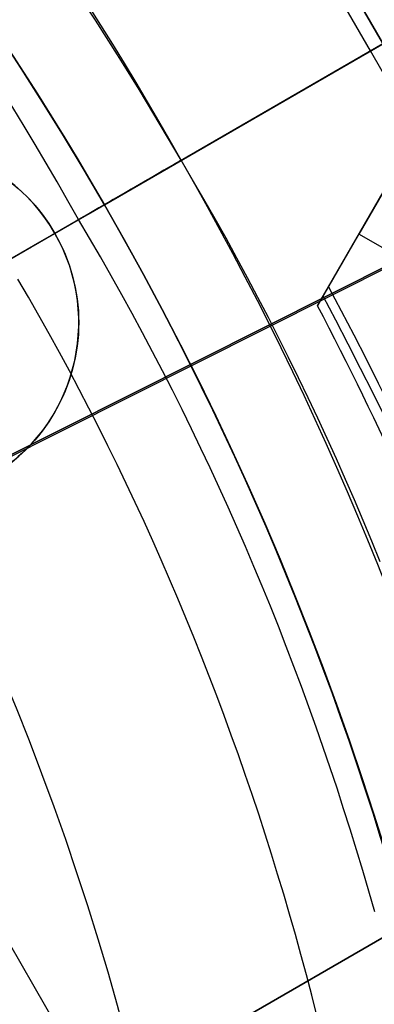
# Model space of a CAD drawing. Extents: x 19329 to 20306, y -2029 to -1182.
# Tile 31 of 66: x 19861.47 to 19867.44, y -1699.16 to -1682.62. Entities that reach past the tile are written whole.
import ezdxf

# ---------------------------------------------------------------- set-up
doc = ezdxf.new("R2010")
doc.units = 0
doc.layers.get('0').update_dxf_attribs({"linetype": 'CONTINUOUS'})
doc.layers.add('COLOR', color=7, linetype='CONTINUOUS')
doc.layers.add('LUZ', color=7, linetype='CONTINUOUS')

msp = doc.modelspace()

# ---------------------------------------------------------------- linework, layer by layer
for p, q in [((19866.66806056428, -1687.108437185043, 55.76924897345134), (19874.10121660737, -1674.233833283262, 52.33709039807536)), ((19862.58176760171, -1674.365596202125, 258.0844421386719), (19872.58176760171, -1691.686104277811, 258.0844421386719)), ((19862.58176760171, -1674.365596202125, 261.0844421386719), (19872.58176760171, -1691.686104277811, 261.0844421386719)), ((19872.58176760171, -1691.686104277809, 259.5844421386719), (19862.58176760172, -1674.365596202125, 259.5844421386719)), ((19861.26380777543, -1686.673526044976, 103.0887206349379), (19879.45617971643, -1676.170155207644, 89.05580518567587)), ((19862.89763774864, -1685.73023387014, 88.12500292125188), (19879.22067735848, -1676.306122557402, 88.12500292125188)), ((19867.58176760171, -1683.025850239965, 258.0844421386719), (19862.06450335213, -1686.211244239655, 258.0844421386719)), ((19862.89763774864, -1685.73023387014, 67.12500292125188), (19864.18862786, -1684.984880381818, 67.12500292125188)), ((19864.18862786, -1684.984880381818, 67.12500292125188), (19864.18862786, -1684.984880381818, 64.11609945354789)), ((19867.95508140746, -1684.879251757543, 53.12237642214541), (19867.17846016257, -1686.224399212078, 53.96826339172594)), ((19862.89763774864, -1685.73023387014, 88.12500292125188), (19862.89763774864, -1685.73023387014, 67.12500292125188)), ((19858.51842789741, -1688.258571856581, 62.12500292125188), (19862.46428768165, -1685.980428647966, 62.12500292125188)), ((19862.06450335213, -1686.211244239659, 261.0844421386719), (19862.06450335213, -1686.211244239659, 258.0844421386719)), ((19867.17846016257, -1686.224399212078, 53.96826339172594), (19866.4825385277, -1687.429770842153, 54.16208098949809)), ((19880.11541527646, -1693.693553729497, 53.96826339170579), (19867.17846016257, -1686.224399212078, 53.96826339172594)), ((19866.4825385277, -1687.429770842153, 54.16208098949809), (19866.66806056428, -1687.108437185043, 55.76924897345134)), ((19857.82343735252, -1692.123926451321, 258.0844421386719), (19862.82343735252, -1700.784180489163, 258.0844421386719)), ((19871.48369139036, -1695.784180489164, 261.0844421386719), (19848.96703089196, -1708.784180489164, 261.0844421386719)), ((19861.95741194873, -1701.284180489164, 258.0844421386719), (19871.48369139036, -1695.784180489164, 258.0844421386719))]:
    msp.add_line(p, q)
at = {"extrusion": (0.1124755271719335, 0.194813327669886, 0.9743700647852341)}
msp.add_lwpolyline([(-18054.37167406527, -8257.823916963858), (-18054.88222366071, -8257.51494856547), (-18055.39076947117, -8257.201283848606), (-18055.89725107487, -8256.882941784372), (-18056.4016082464, -8256.559942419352), (-18056.90378097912, -8256.232306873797), (-18057.40370950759, -8255.900057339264), (-18057.90133433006, -8255.563217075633), (-18058.39659623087, -8255.221810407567), (-18058.88943630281, -8254.87586272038), (-18059.37979596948, -8254.525400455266), (-18059.86761700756, -8254.170451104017), (-18060.35284156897, -8253.811043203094), (-18060.83541220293, -8253.447206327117), (-18061.31527187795, -8253.07897108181), (-18061.79236400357, -8252.706369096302), (-18062.26663245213, -8252.3294330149), (-18062.73802158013, -8251.948196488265), (-18063.2064762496, -8251.562694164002), (-18063.67194184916, -8251.172961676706), (-18064.13436431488, -8250.779035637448), (-18064.59369015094, -8250.380953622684), (-18065.04986644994, -8249.978754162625), (-18065.50284091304, -8249.572476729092), (-18065.95256186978, -8249.16216172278), (-18066.39897829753, -8248.747850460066), (-18066.84203984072, -8248.32958515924), (-18067.28169682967, -8247.90740892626), (-18067.71790029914, -8247.481365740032), (-18068.1506020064, -8247.051500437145), (-18068.57975444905, -8246.617858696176), (-18069.00531088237, -8246.180487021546), (-18069.42722533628, -8245.73943272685), (-18069.84545263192, -8245.294743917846), (-18070.25994839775, -8244.846469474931), (-18070.67066908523, -8244.394659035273), (-18071.07757198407, -8243.939362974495), (-18071.48061523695, -8243.480632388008), (-18071.87975785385, -8243.018519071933), (-18072.27495972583, -8242.55307550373), (-18072.66618163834, -8242.084354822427), (-18073.05338528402, -8241.61241080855), (-18073.436533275, -8241.137297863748), (-18073.81558915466, -8240.659070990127), (-18074.19051740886, -8240.177785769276), (-18074.56128347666, -8239.693498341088), (-18074.9278537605, -8239.206265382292), (-18075.29019563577, -8238.716144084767), (-18075.64827745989, -8238.223192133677), (-18076.00206858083, -8237.727467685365), (-18076.35153934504, -8237.229029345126), (-18076.69666110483, -8236.727936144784), (-18077.03740622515, -8236.224247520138), (-18077.37374808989, -8235.718023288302), (-18077.70566110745, -8235.209323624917), (-18078.03312071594, -8234.698209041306), (-18078.35610338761, -8234.184740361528), (-18078.67458663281, -8233.668978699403), (-18078.98854900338, -8233.150985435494), (-18079.29797009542, -8232.630822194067), (-18079.60283055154, -8232.108550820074), (-18079.90311206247, -8231.584233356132), (-18080.19879736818, -8231.057932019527), (-18080.48987025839, -8230.529709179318), (-18080.77631557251, -8229.999627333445), (-18081.05811919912, -8229.467749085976), (-18081.33526807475, -8228.934137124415), (-18081.60775018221, -8228.398854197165), (-18081.87555454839, -8227.861963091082), (-18082.1386712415, -8227.323526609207), (-18082.39709136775, -8226.783607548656), (-18082.65080706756, -8226.242268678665), (-18082.89981151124, -8225.699572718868), (-18083.14409889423, -8225.15558231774), (-18083.38366443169, -8224.61036003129), (-18083.61850435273, -8224.063968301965), (-18083.8486158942, -8223.51646943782), (-18084.07399729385, -8222.967925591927), (-18084.29464778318, -8222.418398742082), (-18084.51056757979, -8221.867950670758), (-18084.7217578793, -8221.316642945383), (-18084.92822084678, -8220.764536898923), (-18085.1299596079, -8220.211693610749), (-18085.32697823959, -8219.658173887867), (-18085.51928176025, -8219.104038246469), (-18085.70687611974, -8218.549346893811), (-18085.88976818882, -8217.994159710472), (-18086.06796574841, -8217.438536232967), (-18086.24147747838, -8216.882535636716), (-18086.41031294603, -8216.326216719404), (-18086.57448259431, -8215.769637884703), (-18086.73399772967, -8215.212857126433), (-18086.88887050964, -8214.655932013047), (-18087.03911393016, -8214.098919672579), (-18087.1847418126, -8213.541876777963), (-18087.32576879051, -8212.984859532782), (-18087.46221029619, -8212.427923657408), (-18087.59408254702, -8211.871124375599), (-18087.72140253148, -8211.314516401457), (-18087.84418799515, -8210.758153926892), (-18087.96245742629, -8210.202090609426), (-18088.07623004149, -8209.646379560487), (-18088.18552577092, -8209.091073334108), (-18088.29036524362, -8208.536223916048), (-18088.39076977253, -8207.981882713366), (-18088.48676133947, -8207.428100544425), (-18088.57836257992, -8206.874927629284), (-18088.66559676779, -8206.322413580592), (-18088.74848780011, -8205.77060739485), (-18088.82706018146, -8205.21955744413), (-18088.90133900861, -8204.669311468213), (-18088.97134995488, -8204.119916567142), (-18089.03711925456, -8203.571419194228), (-18089.09867368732, -8203.023865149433), (-18089.15604056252, -8202.477299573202), (-18089.20924770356, -8201.931766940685), (-18089.25832343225, -8201.387311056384), (-18089.30329655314, -8200.843975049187), (-18089.34419633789, -8200.301801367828), (-18089.38105250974, -8199.76083177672), (-18089.41389522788, -8199.221107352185), (-18089.44275507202, -8198.682668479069), (-18089.46766302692, -8198.14555484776), (-18089.48865046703, -8197.609805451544), (-18089.50574914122, -8197.075458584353), (-18089.51899115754, -8196.542551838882), (-18089.52840896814, -8196.011122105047), (-18089.53403535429, -8195.481205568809), (-18089.5359034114, -8194.952837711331), (-18089.53410419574, -8194.434296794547), (-18089.52868554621, -8193.914263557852), (-18089.51961616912, -8193.392771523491), (-18089.50686506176, -8192.869854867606), (-18089.49040152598, -8192.3455484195), (-18089.4701951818, -8191.819887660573), (-18089.4462159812, -8191.29290872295), (-18089.41843422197, -8190.764648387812), (-18089.38682056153, -8190.235144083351), (-18089.35134603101, -8189.704433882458), (-18089.31198204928, -8189.172556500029), (-18089.26870043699, -8188.63955128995), (-18089.22147343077, -8188.105458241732), (-18089.17027369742, -8187.570317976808), (-18089.11507434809, -8187.034171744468), (-18089.05584895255, -8186.497061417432), (-18088.99257155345, -8185.95902948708), (-18088.92521668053, -8185.4201190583), (-18088.85375936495, -8184.880373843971), (-18088.77817515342, -8184.339838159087), (-18088.69844012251, -8183.798556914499), (-18088.61453089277, -8183.256575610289), (-18088.52642464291, -8182.713940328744), (-18088.43409912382, -8182.170697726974), (-18088.33753267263, -8181.62689502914), (-18088.23670422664, -8181.082580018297), (-18088.13159333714, -8180.537801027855), (-18088.02218018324, -8179.992606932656), (-18087.90844558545, -8179.447047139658), (-18087.79037101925, -8178.901171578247), (-18087.66793862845, -8178.355030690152), (-18087.54113123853, -8177.808675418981), (-18087.40993236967, -8177.262157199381), (-18087.27432624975, -8176.715527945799), (-18087.1342978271, -8176.168840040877), (-18086.9898327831, -8175.622146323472), (-18086.84091754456, -8175.075500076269), (-18086.68753929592, -8174.528955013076), (-18086.52968599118, -8173.982565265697), (-18086.3673463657, -8173.436385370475), (-18086.20050994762, -8172.890470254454), (-18086.02916706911, -8172.344875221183), (-18085.85330887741, -8171.799655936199), (-18085.67292734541, -8171.254868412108), (-18085.48801528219, -8170.710568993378), (-18085.29856634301, -8170.166814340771), (-18085.10457503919, -8169.623661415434), (-18084.90603674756, -8169.081167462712), (-18084.70294771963, -8168.539389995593), (-18084.49530509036, -8167.998386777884), (-18084.28310688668, -8167.458215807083), (-18084.06635203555, -8166.918935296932), (-18083.84504037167, -8166.380603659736), (-18083.61917264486, -8165.843279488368), (-18083.38875052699, -8165.307021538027), (-18083.15377661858, -8164.771888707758), (-18082.91425445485, -8164.237940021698), (-18082.67018851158, -8163.705234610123), (-18082.42158421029, -8163.173831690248), (-18082.16844792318, -8162.643790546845), (-18081.91078697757, -8162.115170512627), (-18081.64860965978, -8161.588030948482), (-18081.38192521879, -8161.062431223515), (-18081.11074386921, -8160.538430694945), (-18080.83507679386, -8160.016088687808), (-18080.55493614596, -8159.495464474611), (-18080.27033505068, -8158.976617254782), (-18079.98128760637, -8158.459606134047), (-18079.68780888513, -8157.944490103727), (-18079.38991493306, -8157.431328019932), (-18079.08762276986, -8156.920178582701), (-18078.78095038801, -8156.41110031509), (-18078.46991675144, -8155.904151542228), (-18078.15454179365, -8155.399390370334), (-18077.83484641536, -8154.896874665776), (-18077.51085248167, -8154.39666203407), (-18077.1825828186, -8153.898809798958), (-18076.85006120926, -8153.403374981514), (-18076.51331238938, -8152.910414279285), (-18076.17236204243, -8152.419984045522), (-18075.82723679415, -8151.932140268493), (-18075.47796420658, -8151.446938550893), (-18075.12457277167, -8150.964434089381), (-18074.76709190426, -8150.484681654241), (-18074.40555193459, -8150.007735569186), (-18074.03998410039, -8149.533649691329), (-18073.67042053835, -8149.062477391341), (-18073.29689427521, -8148.594271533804), (-18072.91943921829, -8148.12908445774), (-18072.53809014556, -8147.666967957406), (-18072.15288269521, -8147.207973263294), (-18071.76385335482, -8146.752151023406), (-18071.37103944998, -8146.29955128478), (-18070.97447913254, -8145.850223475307), (-18070.57421136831, -8145.404216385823), (-18070.1702759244, -8144.961578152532), (-18069.76271335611, -8144.522356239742), (-18069.35156499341, -8144.086597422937), (-18068.93687292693, -8143.654347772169), (-18068.51867999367, -8143.225652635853), (-18068.09702976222, -8142.800556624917), (-18067.67196651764, -8142.379103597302), (-18067.24353524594, -8141.961336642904), (-18066.81178161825, -8141.547298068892), (-18066.37675197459, -8141.137029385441), (-18065.93849330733, -8140.730571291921), (-18065.49705324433, -8140.327963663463), (-18065.05248003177, -8139.929245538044), (-18064.60482251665, -8139.534455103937), (-18064.15413012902, -8139.143629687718), (-18063.70045286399, -8138.756805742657), (-18063.24384126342, -8138.374018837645), (-18062.78434639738, -8137.995303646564), (-18062.32201984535, -8137.620693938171), (-18061.85691367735, -8137.250222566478), (-18061.38908043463, -8136.883921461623), (-18060.91857311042, -8136.521821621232), (-18060.4454451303, -8136.163953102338), (-18059.96975033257, -8135.810345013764), (-18059.49154294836, -8135.461025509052), (-18059.01087758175, -8135.116021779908), (-18058.5278091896, -8134.77536005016), (-18058.04239306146, -8134.439065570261), (-18057.55468479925, -8134.107162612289), (-18057.06474029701, -8133.779674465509), (-18056.57261572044, -8133.456623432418), (-18056.07836748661, -8133.138030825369), (-18055.58205224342, -8132.823916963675)], dxfattribs=at)
at = {"extrusion": (0.1124755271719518, 0.1948133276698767, 0.9743700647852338)}
msp.add_lwpolyline([(-18053.46081628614, -8132.823916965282), (-18053.98188590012, -8133.128708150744), (-18054.50100556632, -8133.438358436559), (-18055.01811201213, -8133.752850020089), (-18055.53314213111, -8134.072163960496), (-18056.04603300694, -8134.396280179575), (-18056.5567219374, -8134.725177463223), (-18057.06514645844, -8135.058833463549), (-18057.5712443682, -8135.397224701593), (-18058.07495375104, -8135.740326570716), (-18058.57621300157, -8136.088113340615), (-18059.07496084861, -8136.440558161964), (-18059.57113637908, -8136.797633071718), (-18060.06467906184, -8137.159308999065), (-18060.55552877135, -8137.525555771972), (-18061.04362581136, -8137.896342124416), (-18061.52891093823, -8138.271635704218), (-18062.01132538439, -8138.651403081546), (-18062.49081088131, -8139.035609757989), (-18062.96730968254, -8139.424220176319), (-18063.44076458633, -8139.817197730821), (-18063.91111895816, -8140.214504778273), (-18064.37831675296, -8140.616102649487), (-18064.84230253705, -8141.021951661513), (-18065.30302150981, -8141.432011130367), (-18065.76041952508, -8141.846239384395), (-18066.21444311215, -8142.264593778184), (-18066.66503949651, -8142.687030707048), (-18067.11215662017, -8143.113505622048), (-18067.55574316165, -8143.543973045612), (-18067.99574855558, -8143.978386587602), (-18068.43212301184, -8144.416698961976), (-18068.86481753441, -8144.858862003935), (-18069.29378393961, -8145.304826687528), (-18069.71897487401, -8145.754543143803), (-18070.1403438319, -8146.207960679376), (-18070.5578451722, -8146.665027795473), (-18070.9714341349, -8147.125692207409), (-18071.38106685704, -8147.589900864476), (-18071.78670038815, -8148.057599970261), (-18072.18829270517, -8148.528735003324), (-18072.58580272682, -8149.003250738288), (-18072.97919032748, -8149.481091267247), (-18073.36841635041, -8149.96220002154), (-18073.7534426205, -8150.446519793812), (-18074.13423195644, -8150.933992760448), (-18074.51074818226, -8151.424560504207), (-18074.88295613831, -8151.918164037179), (-18075.25082169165, -8152.414743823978), (-18075.61431174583, -8152.914239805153), (-18075.97339425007, -8153.416591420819), (-18076.32803820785, -8153.921737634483), (-18076.67821368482, -8154.429616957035), (-18077.0238918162, -8154.940167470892), (-18077.36504481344, -8155.453326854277), (-18077.70164597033, -8155.969032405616), (-18078.03366966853, -8156.487221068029), (-18078.36109138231, -8157.007829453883), (-18078.6838876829, -8157.53079386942), (-18079.00203624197, -8158.056050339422), (-18079.31551583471, -8158.583534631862), (-18079.62430634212, -8159.113182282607), (-18079.92838875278, -8159.644928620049), (-18080.22774516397, -8160.178708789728), (-18080.52235878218, -8160.714457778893), (-18080.81221392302, -8161.252110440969), (-18081.09729601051, -8161.791601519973), (-18081.37759157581, -8162.332865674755), (-18081.65308825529, -8162.875837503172), (-18081.92377478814, -8163.420451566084), (-18082.18964101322, -8163.966642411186), (-18082.45067786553, -8164.514344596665), (-18082.70687737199, -8165.063492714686), (-18082.9582326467, -8165.614021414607), (-18083.20473788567, -8166.165865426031), (-18083.44638836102, -8166.718959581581), (-18083.68318041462, -8167.273238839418), (-18083.91511145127, -8167.828638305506), (-18084.14217993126, -8168.385093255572), (-18084.36438536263, -8168.94253915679), (-18084.58172829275, -8169.500911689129), (-18084.79421029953, -8170.060146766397), (-18085.00183398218, -8170.620180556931), (-18085.20460295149, -8171.180949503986), (-18085.40252181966, -8171.742390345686), (-18085.59559618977, -8172.304440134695), (-18085.78383264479, -8172.867036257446), (-18085.96723873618, -8173.43011645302), (-18086.1458229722, -8173.993618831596), (-18086.31959480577, -8174.557481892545), (-18086.48856462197, -8175.121644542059), (-18086.65274372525, -8175.686046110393), (-18086.8121443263, -8176.250626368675), (-18086.96677952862, -8176.815325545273), (-18087.11666331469, -8177.380084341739), (-18087.26181053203, -8177.944843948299), (-18087.4022368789, -8178.509546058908), (-18087.53795888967, -8179.07413288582), (-18087.66899392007, -8179.638547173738), (-18087.79536013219, -8180.202732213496), (-18087.91707647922, -8180.766631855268), (-18088.03416269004, -8181.330190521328), (-18088.14663925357, -8181.89335321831), (-18088.25452740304, -8182.456065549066), (-18088.3578491, -8183.018273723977), (-18088.45662701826, -8183.579924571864), (-18088.55088452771, -8184.140965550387), (-18088.64064567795, -8184.701344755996), (-18088.72593518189, -8185.261010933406), (-18088.80677839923, -8185.819913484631), (-18088.88320131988, -8186.37800247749), (-18088.95523054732, -8186.935228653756), (-18089.02289328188, -8187.491543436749), (-18089.08621730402, -8188.046898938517), (-18089.14523095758, -8188.601247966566), (-18089.19996313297, -8189.154544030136), (-18089.25044325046, -8189.706741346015), (-18089.29670124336, -8190.257794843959), (-18089.3387675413, -8190.807660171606), (-18089.37667305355, -8191.356293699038), (-18089.41044915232, -8191.903652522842), (-18089.44012765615, -8192.44969446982), (-18089.46574081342, -8192.994378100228), (-18089.48732128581, -8193.537662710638), (-18089.50490213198, -8194.079508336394), (-18089.51851679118, -8194.619875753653), (-18089.5281990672, -8195.158726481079), (-18089.53398311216, -8195.696022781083), (-18089.53590341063, -8196.231727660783), (-18089.53415174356, -8196.743370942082), (-18089.5288765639, -8197.256467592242), (-18089.52004780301, -8197.770985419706), (-18089.50763566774, -8198.286891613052), (-18089.49161065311, -8198.804152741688), (-18089.47194355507, -8199.322734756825), (-18089.44860548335, -8199.842602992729), (-18089.42156787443, -8200.363722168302), (-18089.3908025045, -8200.886056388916), (-18089.35628150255, -8201.409569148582), (-18089.31797736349, -8201.934223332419), (-18089.27586296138, -8202.459981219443), (-18089.22991156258, -8202.986804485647), (-18089.18009683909, -8203.51465420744), (-18089.12639288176, -8204.043490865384), (-18089.06877421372, -8204.573274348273), (-18089.00721580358, -8205.103963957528), (-18088.9416930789, -8205.635518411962), (-18088.87218193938, -8206.167895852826), (-18088.79865877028, -8206.701053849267), (-18088.72110045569, -8207.234949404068), (-18088.63948439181, -8207.769538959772), (-18088.55378850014, -8208.304778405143), (-18088.46399124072, -8208.840623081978), (-18088.37007162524, -8209.377027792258), (-18088.27200923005, -8209.913946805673), (-18088.16978420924, -8210.451333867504), (-18088.06337730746, -8210.989142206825), (-18087.95276987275, -8211.527324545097), (-18087.83794386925, -8212.065833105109), (-18087.71888188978, -8212.60461962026), (-18087.59556716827, -8213.143635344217), (-18087.46798359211, -8213.682831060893), (-18087.33611571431, -8214.222157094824), (-18087.19994876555, -8214.76156332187), (-18087.05946866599, -8215.300999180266), (-18086.91466203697, -8215.840413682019), (-18086.7655162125, -8216.379755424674), (-18086.61201925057, -8216.918972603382), (-18086.45415994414, -8217.458013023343), (-18086.29192783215, -8217.996824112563), (-18086.12531321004, -8218.53535293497), (-18085.9543071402, -8219.073546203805), (-18085.77890146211, -8219.611350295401), (-18085.5990888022, -8220.148711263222), (-18085.41486258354, -8220.685574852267), (-18085.22621703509, -8221.221886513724), (-18085.03314720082, -8221.757591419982), (-18084.83564894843, -8222.292634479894), (-18084.63371897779, -8222.826960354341), (-18084.42735482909, -8223.360513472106), (-18084.21655489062, -8223.893238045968), (-18084.0013184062, -8224.425078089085), (-18083.78164548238, -8224.955977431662), (-18083.5575370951, -8225.48587973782), (-18083.32899509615, -8226.014728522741), (-18083.09602221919, -8226.542467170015), (-18082.85862208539, -8227.069038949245), (-18082.61679920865, -8227.594387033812), (-18082.37055900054, -8228.118454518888), (-18082.11990777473, -8228.641184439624), (-18081.86485275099, -8229.162519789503), (-18081.60540205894, -8229.682403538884), (-18081.34156474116, -8230.200778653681), (-18081.07335075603, -8230.717588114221), (-18080.80077098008, -8231.232774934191), (-18080.52383720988, -8231.746282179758), (-18080.24256216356, -8232.258052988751), (-18079.95695948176, -8232.768030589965), (-18079.66704372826, -8233.276158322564), (-18079.37283039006, -8233.782379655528), (-18079.07433587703, -8234.286638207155), (-18078.7715775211, -8234.788877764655), (-18078.46457357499, -8235.289042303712), (-18078.15334321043, -8235.787076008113), (-18077.83790651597, -8236.282923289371), (-18077.51828449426, -8236.776528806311), (-18077.19449905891, -8237.267837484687), (-18076.86657303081, -8237.756794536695), (-18076.53453013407, -8238.243345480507), (-18076.1983949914, -8238.727436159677), (-18075.85819311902, -8239.209012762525), (-18075.51395092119, -8239.688021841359), (-18075.16569568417, -8240.16441033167), (-18074.81345556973, -8240.638125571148), (-18074.45725960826, -8241.10911531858), (-18074.09713769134, -8241.577327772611), (-18073.73312056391, -8242.042711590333), (-18073.36523981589, -8242.505215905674), (-18072.99352787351, -8242.964790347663), (-18072.61801799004, -8243.421385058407), (-18072.23874423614, -8243.874950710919), (-18071.85574148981, -8244.325438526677), (-18071.46904542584, -8244.77280029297), (-18071.07869250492, -8245.216988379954), (-18070.68471996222, -8245.657955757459), (-18070.28716579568, -8246.095656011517), (-18069.88606875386, -8246.530043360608), (-18069.48146832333, -8246.961072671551), (-18069.0734047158, -8247.38869947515), (-18068.66191885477, -8247.812879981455), (-18068.24705236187, -8248.23357109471), (-18067.82884754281, -8248.650730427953), (-18067.40734737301, -8249.06431631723), (-18066.9825954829, -8249.474287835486), (-18066.55463614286, -8249.880604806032), (-18066.12351424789, -8250.283227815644), (-18065.68927530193, -8250.682118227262), (-18065.25196540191, -8251.077238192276), (-18064.81163122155, -8251.468550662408), (-18064.36831999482, -8251.85601940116), (-18063.92207949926, -8252.239608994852), (-18063.47295803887, -8252.619284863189), (-18063.02100442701, -8252.995013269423), (-18062.56626796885, -8253.366761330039), (-18062.1087984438, -8253.734497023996), (-18061.6486460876, -8254.098189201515), (-18061.18586157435, -8254.457807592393), (-18060.72049599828, -8254.813322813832), (-18060.25260085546, -8255.164706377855), (-18059.78222802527, -8255.511930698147), (-18059.30942975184, -8255.85496909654), (-18058.83425862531, -8256.193795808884), (-18058.35676756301, -8256.528385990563), (-18057.8770097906, -8256.858715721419), (-18057.39503882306, -8257.18476201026), (-18056.91090844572, -8257.50650279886), (-18056.42467269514, -8257.82391696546)], dxfattribs=at)
at = {"extrusion": (0.1124755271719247, 0.1948133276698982, 0.9743700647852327)}
msp.add_lwpolyline([(-18059.82186219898, -8132.823916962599), (-18060.29727702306, -8133.159034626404), (-18060.77044049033, -8133.498225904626), (-18061.24130344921, -8133.84146741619), (-18061.70981704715, -8134.18873495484), (-18062.1759327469, -8134.540003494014), (-18062.63960234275, -8134.895247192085), (-18063.10077797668, -8135.254439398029), (-18063.55941215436, -8135.617552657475), (-18064.01545776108, -8135.984558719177), (-18064.4688680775, -8136.355428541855), (-18064.91959679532, -8136.730132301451), (-18065.36759803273, -8137.108639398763), (-18065.81282634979, -8137.490918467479), (-18066.25523676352, -8137.876937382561), (-18066.69478476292, -8138.266663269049), (-18067.13142632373, -8138.660062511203), (-18067.56511792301, -8139.057100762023), (-18067.9958165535, -8139.457742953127), (-18068.42347973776, -8139.861953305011), (-18068.84806554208, -8140.269695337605), (-18069.26953259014, -8140.680931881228), (-18069.68784007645, -8141.09562508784), (-18070.10294777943, -8141.513736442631), (-18070.5148160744, -8141.93522677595), (-18070.92340594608, -8142.360056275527), (-18071.328679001, -8142.788184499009), (-18071.73059747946, -8143.219570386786), (-18072.12912426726, -8143.654172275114), (-18072.52422290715, -8144.091947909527), (-18072.91585760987, -8144.532854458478), (-18073.30399326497, -8144.976848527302), (-18073.68859545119, -8145.423886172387), (-18074.06963044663, -8145.873922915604), (-18074.44706523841, -8146.326913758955), (-18074.8208675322, -8146.782813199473), (-18075.19100576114, -8147.241575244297), (-18075.55744909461, -8147.703153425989), (-18075.92016744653, -8148.167500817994), (-18076.27913148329, -8148.634570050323), (-18076.6343126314, -8149.104313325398), (-18076.98568308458, -8149.576682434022), (-18077.33321581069, -8150.051628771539), (-18077.67688455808, -8150.529103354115), (-18078.01666386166, -8151.009056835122), (-18078.35252904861, -8151.491439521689), (-18078.68445624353, -8151.976201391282), (-18079.01242237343, -8152.463292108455), (-18079.33640517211, -8152.95266104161), (-18079.65638318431, -8153.444257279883), (-18079.9723357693, -8153.938029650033), (-18080.28424310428, -8154.433926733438), (-18080.59208618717, -8154.931896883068), (-18080.89584683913, -8155.431888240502), (-18081.19550770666, -8155.933848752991), (-18081.49105226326, -8156.437726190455), (-18081.78246481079, -8156.943468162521), (-18082.06973048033, -8157.451022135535), (-18082.35283523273, -8157.960335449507), (-18082.63176585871, -8158.47135533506), (-18082.90650997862, -8158.984028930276), (-18083.17705604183, -8159.498303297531), (-18083.44339332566, -8160.014125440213), (-18083.70551193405, -8160.531442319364), (-18083.96340279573, -8161.050200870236), (-18084.21705766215, -8161.570348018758), (-18084.46646910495, -8162.091830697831), (-18084.71163051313, -8162.614595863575), (-18084.95253608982, -8163.138590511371), (-18085.18918084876, -8163.663761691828), (-18085.42156061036, -8164.19005652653), (-18085.64967199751, -8164.717422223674), (-18085.87351243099, -8165.245806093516), (-18086.09308012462, -8165.775155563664), (-18086.30837407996, -8166.30541819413), (-18086.51939408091, -8166.836541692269), (-18086.72614068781, -8167.368473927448), (-18086.92861523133, -8167.901162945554), (-18087.12681980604, -8168.434556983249), (-18087.32075726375, -8168.968604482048), (-18087.51043120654, -8169.503254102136), (-18087.69584597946, -8170.038454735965), (-18087.87700666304, -8170.574155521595), (-18088.05391906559, -8171.110305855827), (-18088.2265897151, -8171.646855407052), (-18088.39502585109, -8172.183754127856), (-18088.55923541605, -8172.720952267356), (-18088.71922704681, -8173.258400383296), (-18088.87501006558, -8173.796049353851), (-18089.0265944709, -8174.333850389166), (-18089.17399092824, -8174.871755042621), (-18089.3172107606, -8175.409715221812), (-18089.45626593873, -8175.947683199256), (-18089.59116907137, -8176.485611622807), (-18089.72193339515, -8177.023453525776), (-18089.84857276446, -8177.561162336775), (-18089.97110164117, -8178.098691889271), (-18090.08953508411, -8178.635996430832), (-18090.20388873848, -8179.173030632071), (-18090.31417882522, -8179.709749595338), (-18090.4204221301, -8180.246108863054), (-18090.52263599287, -8180.782064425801), (-18090.62083829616, -8181.317572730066), (-18090.71504745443, -8181.852590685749), (-18090.80528240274, -8182.387075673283), (-18090.89156258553, -8182.920985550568), (-18090.97390794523, -8183.454278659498), (-18091.05233891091, -8183.986913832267), (-18091.12687638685, -8184.51885039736), (-18091.19754174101, -8185.050048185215), (-18091.26435679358, -8185.580467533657), (-18091.32734380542, -8186.11006929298), (-18091.38652546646, -8186.638814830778), (-18091.44192488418, -8187.166666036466), (-18091.49356557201, -8187.693585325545), (-18091.54147143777, -8188.219535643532), (-18091.58566677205, -8188.744480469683), (-18091.62617623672, -8189.268383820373), (-18091.66302485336, -8189.791210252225), (-18091.69623799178, -8190.312924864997), (-18091.7258413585, -8190.833493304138), (-18091.75186098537, -8191.352881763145), (-18091.77432321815, -8191.871056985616), (-18091.79325470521, -8192.38798626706), (-18091.80868238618, -8192.903637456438), (-18091.82063348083, -8193.417978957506), (-18091.82913547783, -8193.930979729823), (-18091.83421612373, -8194.442609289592), (-18091.83590341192, -8194.95283771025), (-18091.83415593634, -8195.472086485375), (-18091.8288937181, -8195.992785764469), (-18091.82008726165, -8196.514903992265), (-18091.80770733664, -8197.038409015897), (-18091.79172498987, -8197.563268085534), (-18091.77211155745, -8198.089447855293), (-18091.74883867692, -8198.616914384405), (-18091.72187829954, -8199.145633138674), (-18091.6912027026, -8199.675568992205), (-18091.6567845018, -8200.206686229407), (-18091.61859666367, -8200.738948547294), (-18091.57661251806, -8201.272319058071), (-18091.53080577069, -8201.806760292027), (-18091.48115051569, -8202.342234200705), (-18091.42762124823, -8202.878702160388), (-18091.37019287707, -8203.416124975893), (-18091.30884073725, -8203.954462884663), (-18091.24354060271, -8204.49367556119), (-18091.17426869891, -8205.033722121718), (-18091.10100171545, -8205.574561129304), (-18091.02371681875, -8206.116150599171), (-18090.94239166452, -8206.658448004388), (-18090.85700441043, -8207.20141028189), (-18090.76753372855, -8207.744993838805), (-18090.67395881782, -8208.289154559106), (-18090.57625941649, -8208.833847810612), (-18090.47441581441, -8209.37902845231), (-18090.36840886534, -8209.924650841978), (-18090.25821999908, -8210.470668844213), (-18090.14383123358, -8211.017035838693), (-18090.02522518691, -8211.563704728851), (-18089.90238508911, -8212.11062795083), (-18089.77529479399, -8212.65775748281), (-18089.64393879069, -8213.205044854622), (-18089.50830221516, -8213.752441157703), (-18089.36837086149, -8214.299897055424), (-18089.22413119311, -8214.847362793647), (-18089.07557035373, -8215.39478821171), (-18088.92267617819, -8215.942122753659), (-18088.7654372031, -8216.489315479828), (-18088.60384267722, -8217.03631507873), (-18088.43788257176, -8217.583069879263), (-18088.26754759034, -8218.129527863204), (-18088.09282917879, -8218.67563667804), (-18087.91371953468, -8219.221343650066), (-18087.73021161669, -8219.7665957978), (-18087.54229915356, -8220.311339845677), (-18087.34997665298, -8220.855522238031), (-18087.15323941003, -8221.399089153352), (-18086.95208351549, -8221.941986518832), (-18086.74650586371, -8222.484160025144), (-18086.53650416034, -8223.025555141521), (-18086.32207692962, -8223.566117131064), (-18086.10322352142, -8224.105791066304), (-18085.87994411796, -8224.64452184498), (-18085.65223974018, -8225.182254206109), (-18085.42011225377, -8225.718932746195), (-18085.18356437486, -8226.254501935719), (-18084.9425996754, -8226.788906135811), (-18084.69722258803, -8227.322089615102), (-18084.44743841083, -8227.853996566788), (-18084.19325331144, -8228.384571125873), (-18083.93467433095, -8228.913757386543), (-18083.67170938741, -8229.441499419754), (-18083.40436727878, -8229.967741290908), (-18083.13265768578, -8230.492427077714), (-18082.85659117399, -8231.015500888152), (-18082.57617919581, -8231.536906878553), (-18082.2914340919, -8232.056589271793), (-18082.00236909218, -8232.574492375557), (-18081.70899831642, -8233.090560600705), (-18081.4113367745, -8233.60473847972), (-18081.1094003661, -8234.11697068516), (-18080.80320588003, -8234.627202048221), (-18080.49277099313, -8235.135377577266), (-18080.17811426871, -8235.641442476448), (-18079.8592551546, -8236.14534216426), (-18079.53621398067, -8236.647022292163), (-18079.20901195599, -8237.14642876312), (-18078.87767116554, -8237.643507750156), (-18078.54221456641, -8238.138205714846), (-18078.20266598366, -8238.63046942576), (-18077.85905010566, -8239.120245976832), (-18077.51139247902, -8239.60748280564), (-18077.15971950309, -8240.09212771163), (-18076.80405842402, -8240.57412887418), (-18076.44443732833, -8241.053434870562), (-18076.08088513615, -8241.529994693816), (-18075.71343159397, -8242.003757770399), (-18075.34210726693, -8242.474673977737), (-18074.96694353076, -8242.942693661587), (-18074.5879725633, -8243.407767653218), (-18074.2052273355, -8243.869847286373), (-18073.81874160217, -8244.32888441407), (-18073.4285498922, -8244.784831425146), (-18073.03468749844, -8245.237641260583), (-18072.6371904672, -8245.687267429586), (-18072.2360955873, -8246.133664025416), (-18071.83144037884, -8246.576785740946), (-18071.42326308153, -8247.016587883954), (-18071.01160264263, -8247.453026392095), (-18070.59649870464, -8247.88605784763), (-18070.17799159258, -8248.315639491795), (-18069.75612230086, -8248.741729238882), (-18069.33093248, -8249.16428568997), (-18068.90246442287, -8249.583268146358), (-18068.47076105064, -8249.998636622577), (-18068.03586589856, -8250.410351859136), (-18067.59782310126, -8250.81837533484), (-18067.1566773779, -8251.222669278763), (-18066.71247401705, -8251.623196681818), (-18066.2652588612, -8252.019921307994), (-18065.81507829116, -8252.412807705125), (-18065.36197921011, -8252.801821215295), (-18064.90600902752, -8253.186927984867), (-18064.44721564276, -8253.568094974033), (-18063.98564742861, -8253.94528996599), (-18063.52135321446, -8254.318481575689), (-18063.05438226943, -8254.687639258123), (-18062.58478428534, -8255.052733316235), (-18062.11260935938, -8255.413734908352), (-18061.6379079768, -8255.77061605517), (-18061.16073099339, -8256.123349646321), (-18060.68112961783, -8256.471909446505), (-18060.19915539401, -8256.816270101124), (-18059.71486018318, -8257.156407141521), (-18059.22829614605, -8257.492296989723), (-18058.73951572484, -8257.823916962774)], dxfattribs=at)
at = {"extrusion": (0.1124755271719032, 0.1948133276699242, 0.9743700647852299)}
msp.add_lwpolyline([(-18060.57947967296, -8257.823916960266), (-18061.04541041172, -8257.486593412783), (-18061.5090698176, -8257.145333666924), (-18061.97041101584, -8256.80016149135), (-18062.42938744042, -8256.451101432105), (-18062.88595284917, -8256.098178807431), (-18063.34006133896, -8255.741419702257), (-18063.79166736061, -8255.380850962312), (-18064.24072573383, -8255.01650018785), (-18064.68719166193, -8254.648395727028), (-18065.13102074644, -8254.27656666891), (-18065.57216900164, -8253.901042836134), (-18066.01059286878, -8253.521854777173), (-18066.44624923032, -8253.139033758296), (-18066.8790954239, -8252.752611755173), (-18067.30908925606, -8252.362621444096), (-18067.73618901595, -8251.969096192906), (-18068.16035348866, -8251.572070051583), (-18068.58154196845, -8251.171577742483), (-18068.99971427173, -8250.767654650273), (-18069.41483074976, -8250.360336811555), (-18069.8268523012, -8249.949660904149), (-18070.23574038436, -8249.535664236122), (-18070.64145702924, -8249.118384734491), (-18071.04396484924, -8248.697860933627), (-18071.44322705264, -8248.274131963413), (-18071.83920745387, -8247.847237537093), (-18072.23187048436, -8247.417217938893), (-18072.62118120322, -8246.984114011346), (-18073.00710530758, -8246.547967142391), (-18073.38960914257, -8246.108819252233), (-18073.76865971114, -8245.666712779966), (-18074.14422468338, -8245.221690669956), (-18074.51627240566, -8244.77379635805), (-18074.88477190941, -8244.323073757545), (-18075.24969291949, -8243.869567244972), (-18075.61100586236, -8243.413321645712), (-18075.9686818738, -8242.954382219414), (-18076.32269280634, -8242.492794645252), (-18076.67301123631, -8242.028605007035), (-18077.01961047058, -8241.561859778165), (-18077.36246455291, -8241.092605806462), (-18077.70154826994, -8240.620890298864), (-18078.03683715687, -8240.146760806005), (-18078.36830750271, -8239.670265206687), (-18078.69593635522, -8239.191451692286), (-18079.01970152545, -8238.710368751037), (-18079.33958159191, -8238.227065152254), (-18079.65555590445, -8237.741589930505), (-18079.96760458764, -8237.253992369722), (-18080.27570854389, -8236.764321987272), (-18080.57984945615, -8236.272628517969), (-18080.88000979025, -8235.778961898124), (-18081.1761727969, -8235.283372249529), (-18081.46832251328, -8234.78590986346), (-18081.75644376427, -8234.286625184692), (-18082.04052216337, -8233.785568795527), (-18082.32054411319, -8233.282791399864), (-18082.59649680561, -8232.778343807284), (-18082.86836822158, -8232.272276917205), (-18083.13614713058, -8231.764641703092), (-18083.39982308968, -8231.255489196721), (-18083.65938644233, -8230.744870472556), (-18083.91482831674, -8230.232836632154), (-18084.16614062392, -8229.719438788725), (-18084.4133160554, -8229.204728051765), (-18084.65634808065, -8228.6887555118), (-18084.89523094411, -8228.17157222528), (-18085.12995966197, -8227.653229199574), (-18085.36053001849, -8227.133777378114), (-18085.58693856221, -8226.613267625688), (-18085.80918260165, -8226.091750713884), (-18086.0272602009, -8225.569277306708), (-18086.24117017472, -8225.045897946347), (-18086.45091208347, -8224.521663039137), (-18086.65648622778, -8223.996622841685), (-18086.85789364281, -8223.470827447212), (-18087.05513609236, -8222.944326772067), (-18087.24821606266, -8222.417170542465), (-18087.43713675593, -8221.889408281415), (-18087.62190208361, -8221.361089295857), (-18087.80251665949, -8220.832262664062), (-18087.97898579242, -8220.302977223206), (-18088.15131547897, -8219.773281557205), (-18088.31951239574, -8219.24322398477), (-18088.48358389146, -8218.712852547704), (-18088.64353797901, -8218.182214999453), (-18088.79938332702, -8217.651358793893), (-18088.95112925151, -8217.12033107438), (-18089.09878570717, -8216.58917866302), (-18089.24236327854, -8216.057948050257), (-18089.381873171, -8215.52668538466), (-18089.51732720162, -8214.99543646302), (-18089.64873778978, -8214.464246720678), (-18089.77611794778, -8213.933161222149), (-18089.89948127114, -8213.402224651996), (-18090.0188419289, -8212.87148130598), (-18090.13421465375, -8212.340975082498), (-18090.24561473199, -8211.81074947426), (-18090.35305799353, -8211.280847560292), (-18090.45656080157, -8210.751311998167), (-18090.55614004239, -8210.222185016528), (-18090.65181311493, -8209.693508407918), (-18090.74359792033, -8209.165323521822), (-18090.8315128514, -8208.637671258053), (-18090.91557678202, -8208.110592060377), (-18090.99580905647, -8207.584125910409), (-18091.07222947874, -8207.058312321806), (-18091.14485830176, -8206.53319033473), (-18091.21371621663, -8206.008798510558), (-18091.27882434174, -8205.485174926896), (-18091.34020421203, -8204.962357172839), (-18091.39787776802, -8204.440382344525), (-18091.45186734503, -8203.919287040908), (-18091.50219566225, -8203.399107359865), (-18091.54888581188, -8202.879878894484), (-18091.59196124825, -8202.361636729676), (-18091.63144577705, -8201.84441543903), (-18091.6673635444, -8201.328249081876), (-18091.69973902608, -8200.81317120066), (-18091.72859701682, -8200.299214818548), (-18091.75396261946, -8199.786412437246), (-18091.77586123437, -8199.27479603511), (-18091.79431854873, -8198.764397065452), (-18091.80936052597, -8198.25524645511), (-18091.82101339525, -8197.74737460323), (-18091.82930364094, -8197.240811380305), (-18091.83425799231, -8196.735586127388), (-18091.8359034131, -8196.231727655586), (-18091.83411061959, -8195.705789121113), (-18091.82871167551, -8195.178362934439), (-18091.81967593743, -8194.649481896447), (-18091.80697304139, -8194.119179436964), (-18091.79057291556, -8193.587489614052), (-18091.77044579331, -8193.054447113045), (-18091.74656222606, -8192.520087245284), (-18091.71889309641, -8191.984445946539), (-18091.68740963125, -8191.447559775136), (-18091.65208341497, -8190.909465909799), (-18091.61288640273, -8190.370202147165), (-18091.56979093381, -8189.829806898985), (-18091.52276974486, -8189.288319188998), (-18091.47179598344, -8188.745778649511), (-18091.41684322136, -8188.202225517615), (-18091.35788546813, -8187.657700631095), (-18091.29489718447, -8187.112245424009), (-18091.22785329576, -8186.565901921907), (-18091.15672920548, -8186.018712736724), (-18091.08150080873, -8185.47072106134), (-18091.00214450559, -8184.921970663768), (-18090.91863721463, -8184.372505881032), (-18090.83095638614, -8183.822371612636), (-18090.73908001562, -8183.27161331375), (-18090.6429866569, -8182.72027698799), (-18090.54265543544, -8182.168409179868), (-18090.4380660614, -8181.616056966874), (-18090.32919884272, -8181.06326795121), (-18090.21603469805, -8180.510090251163), (-18090.09855516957, -8179.956572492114), (-18089.97674243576, -8179.402763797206), (-18089.85057932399, -8178.84871377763), (-18089.72004932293, -8178.294472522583), (-18089.58513659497, -8177.740090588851), (-18089.44582598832, -8177.185618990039), (-18089.302103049, -8176.631109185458), (-18089.1539540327, -8176.076613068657), (-18089.0013659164, -8175.522182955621), (-18088.84432640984, -8174.967871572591), (-18088.68282396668, -8174.413732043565), (-18088.51684779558, -8173.859817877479), (-18088.34638787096, -8173.306182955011), (-18088.17143494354, -8172.752881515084), (-18087.99198055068, -8172.199968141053), (-18087.80801702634, -8171.647497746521), (-18087.61953751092, -8171.095525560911), (-18087.42653596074, -8170.544107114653), (-18087.22900715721, -8169.99329822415), (-18087.02694671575, -8169.44315497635), (-18086.82035109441, -8168.893733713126), (-18086.60921760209, -8168.345091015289), (-18086.39354440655, -8167.797283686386), (-18086.17333054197, -8167.250368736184), (-18085.94857591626, -8166.704403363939), (-18085.71928131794, -8166.159444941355), (-18085.4854484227, -8165.615550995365), (-18085.24707979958, -8165.07277919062), (-18085.00417891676, -8164.531187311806), (-18084.756750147, -8163.990833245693), (-18084.5047987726, -8163.451774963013), (-18084.24833099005, -8162.914070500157), (-18083.98735391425, -8162.377777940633), (-18083.72187558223, -8161.842955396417), (-18083.45190495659, -8161.309660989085), (-18083.17745192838, -8160.777952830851), (-18082.89852731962, -8160.247889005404), (-18082.61514288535, -8159.719527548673), (-18082.32731131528, -8159.192926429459), (-18082.03504623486, -8158.66814352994), (-18081.73836220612, -8158.145236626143), (-18081.43727472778, -8157.62426336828), (-18081.13180023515, -8157.105281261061), (-18080.82195609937, -8156.588347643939), (-18080.50776062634, -8156.073519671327), (-18080.18923305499, -8155.56085429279), (-18079.86639355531, -8155.050408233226), (-18079.5392632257, -8154.542237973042), (-18079.20786408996, -8154.036399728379), (-18078.87221909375, -8153.532949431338), (-18078.53235210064, -8153.03194271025), (-18078.18828788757, -8152.533434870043), (-18077.84005213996, -8152.037480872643), (-18077.48767144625, -8151.544135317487), (-18077.13117329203, -8151.05345242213), (-18076.77058605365, -8150.565486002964), (-18076.40593899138, -8150.080289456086), (-18076.03726224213, -8149.597915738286), (-18075.66458681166, -8149.11841734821), (-18075.28794456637, -8148.641846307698), (-18074.90736822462, -8148.168254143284), (-18074.52289134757, -8147.697691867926), (-18074.13454832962, -8147.23020996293), (-18073.74237438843, -8146.765858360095), (-18073.3464055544, -8146.304686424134), (-18072.94667865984, -8145.846742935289), (-18072.54323132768, -8145.392076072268), (-18072.1361019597, -8144.940733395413), (-18071.72532972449, -8144.492761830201), (-18071.31095454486, -8144.048207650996), (-18070.89301708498, -8143.607116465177), (-18070.47155873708, -8143.169533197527), (-18070.0466216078, -8142.735502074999), (-18069.61824850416, -8142.305066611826), (-18069.18648291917, -8141.878269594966), (-18068.75136901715, -8141.45515306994), (-18068.31295161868, -8141.035758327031), (-18067.87127618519, -8140.620125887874), (-18067.42638880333, -8140.208295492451), (-18066.97833616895, -8139.80030608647), (-18066.52716557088, -8139.396195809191), (-18066.07292487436, -8138.996001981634), (-18065.61566250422, -8138.599761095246), (-18065.1554274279, -8138.20750880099), (-18064.69226913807, -8137.819279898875), (-18064.22623763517, -8137.435108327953), (-18063.75738340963, -8137.055027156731), (-18063.28575742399, -8136.679068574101), (-18062.81141109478, -8136.307263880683), (-18062.33439627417, -8135.939643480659), (-18061.85476523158, -8135.576236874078), (-18061.37257063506, -8135.217072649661), (-18060.88786553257, -8134.862178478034), (-18060.4007033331, -8134.511581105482), (-18059.91113778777, -8134.165306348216), (-18059.41922297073, -8133.823379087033), (-18058.92501326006, -8133.485823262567), (-18058.42856331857, -8133.152661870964), (-18057.9299280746, -8132.823916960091)], dxfattribs=at)
for points in [[(19864.18862786, -1684.984880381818), (19864.00297617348, -1684.655322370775), (19863.81483487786, -1684.327385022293), (19863.62422032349, -1684.001076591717), (19863.43114886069, -1683.67640533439), (19863.23563683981, -1683.353379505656), (19863.03770061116, -1683.032007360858), (19862.83735652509, -1682.712297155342), (19862.63462093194, -1682.394257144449)], [(19862.46428768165, -1685.980428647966), (19862.28553478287, -1685.663116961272), (19862.10438478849, -1685.347365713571), (19861.92085344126, -1685.033182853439), (19861.73495648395, -1684.720576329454), (19861.5467096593, -1684.409554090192), (19861.35612871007, -1684.100124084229), (19861.16322937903, -1683.792294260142), (19860.96802740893, -1683.486072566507), (19860.77053854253, -1683.181466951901), (19860.57077852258, -1682.8784853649), (19860.36876309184, -1682.577135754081)], [(19867.5382081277, -1691.730883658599), (19867.395771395, -1691.382883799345), (19867.25070478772, -1691.035900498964), (19867.10300728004, -1690.689952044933), (19866.95267784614, -1690.345056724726), (19866.79971546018, -1690.001232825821), (19866.64411909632, -1689.658498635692), (19866.48588772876, -1689.316872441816), (19866.32502033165, -1688.976372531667), (19866.16151587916, -1688.637017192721), (19865.99537334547, -1688.298824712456), (19865.82659170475, -1687.961813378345), (19865.65516993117, -1687.626001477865), (19865.48110699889, -1687.291407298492), (19865.3044018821, -1686.958049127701), (19865.12505355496, -1686.625945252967), (19864.94306099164, -1686.295113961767), (19864.75842316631, -1685.965573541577), (19864.57113905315, -1685.637342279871), (19864.38120762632, -1685.310438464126), (19864.18862786, -1684.984880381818)], [(19867.44336893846, -1697.607255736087), (19867.34408884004, -1697.259618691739), (19867.24229140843, -1696.912696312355), (19867.1379756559, -1696.566506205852), (19867.03114059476, -1696.221065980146), (19866.92178523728, -1695.876393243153), (19866.80990859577, -1695.532505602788), (19866.69550968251, -1695.189420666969), (19866.5785875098, -1694.847156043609), (19866.45914108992, -1694.505729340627), (19866.33716943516, -1694.165158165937), (19866.21267155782, -1693.825460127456), (19866.08564647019, -1693.486652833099), (19865.95609318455, -1693.148753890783), (19865.82401071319, -1692.811780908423), (19865.68939806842, -1692.475751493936), (19865.55225426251, -1692.140683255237), (19865.41257830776, -1691.806593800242), (19865.27036921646, -1691.473500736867), (19865.1256260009, -1691.141421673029), (19864.97834767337, -1690.810374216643), (19864.82853324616, -1690.480375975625), (19864.67618173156, -1690.151444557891), (19864.52129214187, -1689.823597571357), (19864.36386348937, -1689.49685262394), (19864.20389478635, -1689.171227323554), (19864.0413850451, -1688.846739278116), (19863.87633327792, -1688.523406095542), (19863.70873849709, -1688.201245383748), (19863.53859971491, -1687.88027475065), (19863.36591594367, -1687.560511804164), (19863.19068619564, -1687.241974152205), (19863.01290948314, -1686.92467940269), (19862.83258481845, -1686.608645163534), (19862.64971121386, -1686.293889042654), (19862.46428768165, -1685.980428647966)], [(19866.47107849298, -1699.347749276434), (19866.38425512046, -1699.0068423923), (19866.29498589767, -1698.666562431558), (19866.20326986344, -1698.326926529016), (19866.1091060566, -1697.987951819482), (19866.01249351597, -1697.649655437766), (19865.91343128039, -1697.312054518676), (19865.81191838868, -1696.97516619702), (19865.70795387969, -1696.639007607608), (19865.60153679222, -1696.303595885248), (19865.49266616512, -1695.968948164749), (19865.38134103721, -1695.63508158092), (19865.26756044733, -1695.302013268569), (19865.15132343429, -1694.969760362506), (19865.03262903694, -1694.638339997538), (19864.9114762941, -1694.307769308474), (19864.7878642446, -1693.978065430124), (19864.66179192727, -1693.649245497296), (19864.53325838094, -1693.321326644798), (19864.40226264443, -1692.99432600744), (19864.26880375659, -1692.66826072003), (19864.13288075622, -1692.343147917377), (19863.99449268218, -1692.019004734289), (19863.85363857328, -1691.695848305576), (19863.71031746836, -1691.373695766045), (19863.56452840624, -1691.052564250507), (19863.41627042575, -1690.732470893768), (19863.26554256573, -1690.413432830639), (19863.112343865, -1690.095467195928), (19862.95667336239, -1689.778591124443), (19862.79853009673, -1689.462821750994), (19862.63791310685, -1689.148176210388), (19862.47482143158, -1688.834671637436), (19862.30925410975, -1688.522325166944), (19862.14121018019, -1688.211153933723), (19861.97068868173, -1687.901175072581), (19861.79768865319, -1687.592405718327), (19861.62220913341, -1687.284863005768), (19861.44424916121, -1686.978564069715)]]:
    msp.add_lwpolyline(points)
at = {"extrusion": (0, 0, -1)}
for centre, radius, start, end in [((-19817.78530688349, -1711.7758502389, -89.37470231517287), 70.9424557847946, 329.9999999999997, 149.9999999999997), ((-19817.78530688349, -1711.7758502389, -46.50000292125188), 70.9424557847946, 329.9999999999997, 149.9999999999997), ((-19817.78530688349, -1711.7758502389, -259.6250029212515), 65.00000000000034, 330.0000000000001, 150.0000000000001), ((-19817.78530688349, -1711.7758502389, -259.6250029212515), 64, 329.9999999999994, 149.9999999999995), ((-19817.78530688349, -1711.7758502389, -88.12500292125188), 52.0912327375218, 329.9999999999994, 149.9999999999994), ((-19817.78530688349, -1711.7758502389, -89.37470231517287), 70.94245578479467, 149.9999999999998, 329.9999999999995), ((-19817.78530688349, -1711.7758502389, -46.50000292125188), 70.94245578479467, 149.9999999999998, 329.9999999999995), ((-19817.78530688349, -1711.7758502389, -259.6250029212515), 65.00000000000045, 150.0000000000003, 329.9999999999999), ((-19817.78530688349, -1711.7758502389, -259.6250029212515), 64, 149.9999999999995, 329.9999999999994), ((-19859.46642714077, -1687.711244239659, -261.0844421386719), 3, 60.00000000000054, 240.0000000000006), ((-19859.46642714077, -1687.711244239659, -259.5844421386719), 3.00000000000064, 60.00000000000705, 240.0000000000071), ((-19817.78530688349, -1711.7758502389, -88.12500292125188), 52.0912327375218, 149.9999999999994, 329.9999999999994), ((-19817.78530688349, -1711.7758502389, -62.12500292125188), 47.0345567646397, 150.0000000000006, 330.0000000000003), ((-19817.78530688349, -1711.7758502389, -199.6250029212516), 39.9999999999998, 150.0000000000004, 330.0000000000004)]:
    msp.add_arc(centre, radius, start, end, dxfattribs=at)
for centre, radius, start, end in [((19817.78530688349, -1711.7758502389, 89.37470231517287), 73.2424557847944, 30.00000000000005, 210.0000000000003), ((19817.78530692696, -1711.775850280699, 88.63012703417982), 71.44457953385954, 30.00000004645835, 209.9999999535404), ((19817.78530688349, -1711.7758502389, 89.05580518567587), 71.21139006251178, 29.99999999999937, 209.9999999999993), ((19817.78530688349, -1711.7758502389, 245.6831232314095), 65.00000000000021, 29.99999999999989, 209.9999999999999), ((19817.78530688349, -1711.7758502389, 245.6831232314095), 64.00000000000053, 29.99999999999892, 209.9999999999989), ((19817.78530688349, -1711.775850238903, 211.3914713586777), 58.01326896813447, 30.00000000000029, 209.9999999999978), ((19817.78530688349, -1711.775850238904, 212.0545527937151), 57.26209357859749, 30.00000000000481, 209.9999999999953), ((19817.78530688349, -1711.7758502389, 67.12500292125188), 53.5819397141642, 30.00000000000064, 210.0000000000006), ((19817.78530688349, -1711.7758502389, 65.62055118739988), 53.58193971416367, 29.99999999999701, 209.999999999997), ((19817.78530688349, -1711.7758502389, 67.12500292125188), 52.0912327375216, 30.00000000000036, 210.0000000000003), ((19817.78530688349, -1711.7758502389, 77.62500292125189), 52.09123273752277, 30.00000000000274, 210.0000000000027), ((19817.78530688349, -1711.7758502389, 89.37470231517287), 73.2424557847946, 210.0000000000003, 30.00000000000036), ((19817.78530686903, -1711.775850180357, 88.63012703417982), 71.44457953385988, 210.0000000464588, 29.9999999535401), ((19817.78530688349, -1711.775850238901, 89.05580518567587), 71.21139006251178, 209.999999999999, 29.99999999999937), ((19817.78530688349, -1711.7758502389, 245.6831232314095), 64.99999999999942, 209.9999999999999, 29.99999999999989), ((19817.78530688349, -1711.7758502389, 245.6831232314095), 63.99999999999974, 210.0000000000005, 30.00000000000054), ((19817.78530688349, -1711.775850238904, 211.3914713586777), 58.01326896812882, 209.9999999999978, 30.00000000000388), ((19817.78530688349, -1711.775850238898, 212.0545527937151), 57.2620935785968, 210.0000000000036, 29.99999999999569), ((19859.46642714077, -1687.711244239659, 258.0844421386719), 3.000000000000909, 299.999999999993, 119.9999999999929), ((19817.78530688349, -1711.7758502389, 67.12500292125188), 53.5819397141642, 210.0000000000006, 30.00000000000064), ((19817.78530688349, -1711.7758502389, 65.62055118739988), 53.58193971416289, 209.9999999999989, 29.99999999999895), ((19817.78530688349, -1711.7758502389, 67.12500292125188), 52.0912327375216, 210.0000000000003, 30.00000000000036), ((19817.78530688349, -1711.7758502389, 77.62500292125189), 52.09123273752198, 210.0000000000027, 30.00000000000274), ((19817.78530688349, -1711.7758502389, 105.1250029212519), 43.8181587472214, 209.9999999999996, 29.99999999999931)]:
    msp.add_arc(centre, radius, start, end)
at = {"extrusion": (0.4999999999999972, -0.8660254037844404, 1.387778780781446e-16)}
msp.add_arc((16338.68853915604, 231.7412435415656, 11391.33402533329), 33.12905823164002, 284.2040239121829, 5.407000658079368e-13, dxfattribs=at)
at = {"extrusion": (0.5000000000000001, -0.8660254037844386, 4.904564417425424e-16)}
msp.add_arc((16338.688539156, 231.7412435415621, 11391.33402533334), 32.12905823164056, 284.4245334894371, 359.9999999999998, dxfattribs=at)
at = {"extrusion": (-0.4999999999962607, 0.8660254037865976, -4.138045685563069e-12)}
msp.add_arc((-16358.40844061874, 64.1160994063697, -11391.33402526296), 1.991096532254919, 179.9999999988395, 270.0000000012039, dxfattribs=at)
at = {"extrusion": (-0.1124755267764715, -0.1948133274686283, -0.974370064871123)}
msp.add_arc((18018.59345415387, -8195.280176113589, -1960.18263369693), 56.00000464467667, 302.3923655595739, 332.2855001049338, dxfattribs=at)
at = {"extrusion": (0.1124755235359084, 0.1948134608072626, 0.9743700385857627)}
msp.add_arc((-18018.5960590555, -8195.274528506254, 1959.35742995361), 56.00000007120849, 207.7144765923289, 237.6076173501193, dxfattribs=at)
at = {"extrusion": (0.06896082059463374, 0.1194436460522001, 0.9904431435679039)}
msp.add_arc((-18018.50513386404, -8336.210959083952, 1222.100635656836), 56.0069943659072, 230.5920703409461, 237.5050823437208, dxfattribs=at)
at = {"layer": 'COLOR'}
for p, q in [((19849.08376699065, -1696.090180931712, 30.30000054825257), (19883.04806538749, -1679.068466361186, 30.30000054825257)), ((19846.68645665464, -1697.29164697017, 28.2000005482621), (19870.98702482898, -1685.113054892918, 28.2000005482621))]:
    msp.add_line(p, q, dxfattribs=at)
at = {"layer": 'COLOR', "extrusion": (0, 0, -1)}
for centre, radius, start, end in [((-19817.78531401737, -1711.775867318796, 10.54089386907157), 152.392098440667, 333.3815781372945, 153.3815781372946), ((-19817.78531401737, -1711.775867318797, -43.50000292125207), 74.99999999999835, 63.38157813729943, 243.3815781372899), ((-19817.78531401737, -1711.775867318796, -18.68835025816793), 83.81579491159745, 333.3815781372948, 153.3815781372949), ((-19817.78531401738, -1711.7758673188, -43.50000292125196), 73.00000000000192, 63.38157813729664, 243.3815781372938), ((-19817.78531401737, -1711.775867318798, -33.3991820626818), 72.99999999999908, 63.38157813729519, 243.3815781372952), ((-19817.78531401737, -1711.775867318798, -32.97295255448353), 74.99999999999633, 63.38157813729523, 243.3815781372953), ((-19817.78531401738, -1711.775867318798, -43.50000292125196), 73.00000000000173, 63.38157813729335, 243.3815781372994), ((-19817.78531401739, -1711.775867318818, -26.2000005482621), 61.09154780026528, 333.3815781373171, 153.3815781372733), ((-19817.78531401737, -1711.775867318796, 10.54089386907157), 152.3920984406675, 153.3815781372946, 333.3815781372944), ((-19817.79341637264, -1711.771824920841, -28.2000005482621), 59.50000000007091, 333.3815781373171, 153.3815781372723), ((-19817.79341637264, -1711.771824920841, -26.2000005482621), 59.50000000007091, 333.3815781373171, 153.3815781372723), ((-19817.79341637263, -1711.771824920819, -27.2000005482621), 59.50000000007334, 333.3815781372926, 153.3815781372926), ((-19817.78531401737, -1711.775867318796, -18.68835025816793), 83.81579491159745, 153.3815781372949, 333.3815781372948), ((-19817.78531401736, -1711.775867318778, -26.2000005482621), 61.09154780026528, 153.381578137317, 333.3815781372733), ((-19817.79341637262, -1711.771824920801, -28.2000005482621), 59.50000000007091, 153.3815781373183, 333.3815781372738), ((-19817.79341637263, -1711.771824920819, -27.2000005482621), 59.50000000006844, 153.3815781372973, 333.3815781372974)]:
    msp.add_arc(centre, radius, start, end, dxfattribs=at)
at = {"layer": 'COLOR'}
for centre, radius, start, end in [((19817.78531401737, -1711.775867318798, -35.79999945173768), 153, 26.61842186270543, 206.618421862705), ((19817.78531401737, -1711.775867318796, -11.46081713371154), 152.9999999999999, 26.61842186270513, 206.6184218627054), ((19817.78531401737, -1711.775867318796, -23.63040829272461), 153.0000000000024, 26.61842186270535, 206.6184218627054), ((19817.78531401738, -1711.775867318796, -10.90949982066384), 152.8342956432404, 26.61842186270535, 206.6184218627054), ((19817.78531401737, -1711.775867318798, -35.79999945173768), 150, 26.61842186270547, 206.618421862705), ((19817.78531401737, -1711.775867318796, -11.46081713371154), 153, 206.6184218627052, 26.6184218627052), ((19817.78531401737, -1711.775867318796, -35.79999945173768), 153, 206.6184218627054, 26.61842186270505), ((19817.78531401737, -1711.775867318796, -23.63040829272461), 152.9999999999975, 206.6184218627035, 26.61842186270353), ((19817.78531401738, -1711.775867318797, -10.90949982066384), 152.8342956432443, 206.6184218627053, 26.61842186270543), ((19817.78531401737, -1711.775867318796, -35.79999945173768), 150, 206.6184218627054, 26.61842186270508), ((19817.78531401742, -1711.775867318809, 22.44590218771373), 74.99999999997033, 296.6184218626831, 26.61842186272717), ((19817.79341637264, -1711.771824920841, 26.2000005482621), 59.50000000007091, 206.6184218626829, 26.61842186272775)]:
    msp.add_arc(centre, radius, start, end, dxfattribs=at)
at = {"layer": 'LUZ'}
for p, q in [((19683.89319719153, -1778.954294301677, -31.04999945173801), (19951.67743084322, -1644.597440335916, -31.04999945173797)), ((19951.67743084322, -1644.597440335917, -32.54999945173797), (19683.89319719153, -1778.954294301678, -32.549999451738))]:
    msp.add_line(p, q, dxfattribs=at)

doc.saveas('drawing.dxf')
